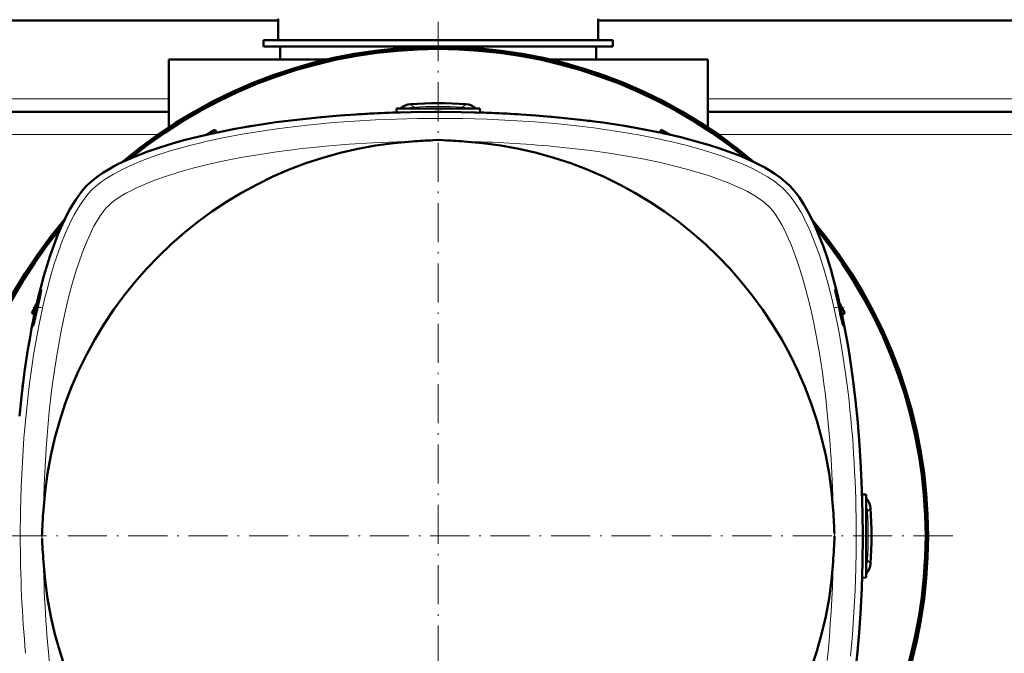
# Model space of a CAD drawing. Extents: x -2073 to 2460, y -1789 to 708.
# Tile 36 of 93: x 18 to 320, y -1328 to -1134. Entities that reach past the tile are written whole.
import ezdxf

# ---------------------------------------------------------------- set-up
doc = ezdxf.new("R2010")
doc.units = 0
doc.linetypes.add('DASHDOT', pattern=[18.5, 12, -3, 0.5, -3])

msp = doc.modelspace()

# ---------------------------------------------------------------- linework, layer by layer
at = {"color": 7, "lineweight": 50}
for p, q in [((97.57, -1140), (97.57, -1133.5)), ((195.57, -1140), (195.57, -1133.5)), ((97.57, -1134), (-304.43, -1134)), ((597.57, -1134), (195.57, -1134)), ((93.07, -1140), (146.57, -1140)), ((93.07, -1140), (93.07, -1142)), ((93.07, -1142), (146.57, -1142)), ((146.57, -1140), (97.57, -1140)), ((98.17, -1146), (98.17, -1142)), ((146.57, -1140), (200.07, -1140)), ((195.57, -1140), (146.57, -1140)), ((146.57, -1142), (200.07, -1142)), ((194.97, -1142), (194.97, -1146)), ((200.07, -1140), (200.07, -1142)), ((64.07, -1146), (112.19, -1146)), ((64.07, -1166.74), (64.07, -1146)), ((180.94, -1146), (229.07, -1146)), ((229.07, -1166.74), (229.07, -1146)), ((64.07, -1162), (-270.93, -1162)), ((110.58, -1163.64), (111.68, -1163.54)), ((123.31, -1162.68), (122.21, -1162.74)), ((124.08, -1162.63), (123.31, -1162.68)), ((133.81, -1161), (133.75, -1162.21)), ((133.81, -1161), (146.56, -1161)), ((134.93, -1162.17), (133.83, -1162.2)), ((136.03, -1162.14), (134.93, -1162.17)), ((146.56, -1162), (145.46, -1162.01)), ((146.56, -1161), (159.31, -1161)), ((147.66, -1162.01), (146.56, -1162)), ((158.18, -1162.17), (157.08, -1162.14)), ((159.28, -1162.2), (158.97, -1162.19)), ((159.31, -1161), (159.36, -1162.21)), ((169.81, -1162.68), (168.71, -1162.62)), ((170.91, -1162.74), (169.81, -1162.68)), ((181.43, -1163.54), (180.33, -1163.44)), ((182.24, -1163.62), (181.43, -1163.54)), ((564.07, -1162), (229.07, -1162)), ((87.33, -1166.69), (88.32, -1166.52)), ((88.32, -1166.52), (88.52, -1166.48)), ((88.52, -1166.48), (89.53, -1166.32)), ((78.15, -1167.53), (75.57, -1169.02)), ((78.15, -1167.53), (78.67, -1168.34)), ((78.15, -1167.53), (78.63, -1168.35)), ((214.96, -1167.53), (214.44, -1168.34)), ((214.48, -1168.35), (214.96, -1167.53)), ((214.96, -1167.53), (217.54, -1169.02)), ((145.07, -1170.7), (146.55, -1170.63)), ((148.04, -1170.7), (146.57, -1170.63)), ((23.58, -1220.99), (23.23, -1221.01)), ((23.23, -1222.58), (23.23, -1221.01)), ((269.82, -1221.01), (269.53, -1221)), ((269.82, -1221.01), (269.82, -1222.26)), ((23.23, -1221.62), (22.08, -1223.6)), ((22.08, -1223.6), (22.89, -1224.12)), ((22.9, -1224.08), (22.08, -1223.6)), ((269.82, -1221.5), (271.03, -1223.6)), ((270.21, -1224.08), (271.03, -1223.6)), ((271.03, -1223.6), (270.22, -1224.12)), ((276.36, -1279.28), (277.56, -1279.32)), ((277.56, -1292), (277.56, -1279.32)), ((276.55, -1292), (276.56, -1292)), ((276.56, -1291.9), (276.56, -1292)), ((276.56, -1292), (276.56, -1292.11)), ((277.56, -1304.75), (277.56, -1292)), ((277.56, -1304.75), (276.35, -1304.82))]:
    msp.add_line(p, q, dxfattribs=at)
at = {"color": 7, "linetype": 'DASHDOT', "lineweight": 18}
for p, q in [((146.56, -1134.46), (146.56, -1449.55)), ((304.1, -1292), (-10.99, -1292))]:
    msp.add_line(p, q, dxfattribs=at)
at = {"color": 7, "lineweight": 18}
for p, q in [((64.07, -1158), (-270.93, -1158)), ((138.08, -1159.62), (139.1, -1160.54)), ((139.12, -1161), (139.1, -1160.54)), ((153.99, -1161), (154.02, -1160.54)), ((155.03, -1159.62), (154.02, -1160.54)), ((564.07, -1158), (229.07, -1158)), ((60.72, -1169), (-267.59, -1169)), ((560.72, -1169), (232.41, -1169)), ((24.86, -1216.78), (24.86, -1217.28)), ((268.25, -1216.78), (268.25, -1217.28)), ((277.56, -1284.57), (278.02, -1284.55)), ((278.94, -1283.53), (278.02, -1284.55)), ((18.55, -1292.06), (18.55, -1291.95)), ((25.22, -1292.8), (25.19, -1292.01)), ((267.89, -1291.21), (267.93, -1292)), ((274.56, -1292.06), (274.56, -1291.94)), ((277.56, -1299.44), (278.02, -1299.46)), ((278.94, -1300.48), (278.02, -1299.46))]:
    msp.add_line(p, q, dxfattribs=at)
at = {"color": 7, "linetype": 'DASHDOT', "lineweight": 18, "ltscale": 0.036084}
msp.add_line((146.56, -1160.88), (146.56, -1162.33), dxfattribs=at)
at = {"color": 7, "linetype": 'DASHDOT', "lineweight": 18, "ltscale": 0.071317}
msp.add_line((25.1, -1222), (22.25, -1222), dxfattribs=at)
at = {"color": 7, "linetype": 'DASHDOT', "lineweight": 18, "ltscale": 0.070773}
msp.add_line((268.02, -1222), (270.85, -1222), dxfattribs=at)
at = {"color": 7, "linetype": 'DASHDOT', "lineweight": 18, "ltscale": 0.036058}
msp.add_line((277.68, -1292), (276.23, -1292), dxfattribs=at)
at = {"color": 7, "lineweight": 50}
for points in [[(39.08, -1184.52), (39.76, -1183.87), (40.49, -1183.22), (42.09, -1181.96), (43.86, -1180.73), (45.78, -1179.55), (47.1, -1178.81), (48.47, -1178.09), (49.99, -1177.34), (51.56, -1176.62), (54.75, -1175.27), (57.66, -1174.16), (60.69, -1173.11), (63.82, -1172.11), (66.23, -1171.4), (68.69, -1170.72), (71.19, -1170.07), (73.73, -1169.45), (78.93, -1168.29), (84.25, -1167.24), (87.35, -1166.68), (90.48, -1166.16), (96.83, -1165.22), (103.27, -1164.41), (109.79, -1163.72), (116.38, -1163.15), (123.02, -1162.7), (130.62, -1162.32), (138.26, -1162.09), (145.92, -1162), (153.58, -1162.07), (161.22, -1162.27), (168.83, -1162.62), (176.4, -1163.12), (183.32, -1163.72), (190.17, -1164.45), (196.94, -1165.31), (200.33, -1165.81), (203.7, -1166.34), (206.92, -1166.89), (210.11, -1167.47), (215.55, -1168.58), (220.84, -1169.8), (223.43, -1170.46), (225.98, -1171.15), (229.3, -1172.11), (232.52, -1173.14), (235.63, -1174.22), (238.98, -1175.52), (242.15, -1176.89), (243.68, -1177.61), (245.16, -1178.36), (246.54, -1179.1), (247.86, -1179.86), (249.62, -1180.97), (251.24, -1182.12), (252.72, -1183.31), (254.04, -1184.52)], [(18.27, -1255.24), (19, -1248.39), (19.87, -1241.62), (20.36, -1238.23), (20.89, -1234.87), (21.44, -1231.64), (22.03, -1228.45), (23.13, -1223.02), (24.35, -1217.72), (25.01, -1215.13), (25.7, -1212.58), (26.67, -1209.26), (27.69, -1206.04), (28.78, -1202.93), (30.07, -1199.58), (31.44, -1196.41), (32.16, -1194.88), (32.91, -1193.4), (33.65, -1192.02), (34.41, -1190.7), (35.53, -1188.94), (36.67, -1187.32), (37.86, -1185.84), (39.08, -1184.52)], [(254.04, -1184.52), (255.13, -1185.7), (256.17, -1186.96), (257.14, -1188.29), (257.83, -1189.32), (258.5, -1190.37), (259.73, -1192.52), (260.65, -1194.27), (261.49, -1196.02), (262.31, -1197.84), (263.06, -1199.62)], [(263.06, -1199.62), (264.4, -1203.09), (265.62, -1206.65), (266.75, -1210.25), (267.52, -1212.96), (268.24, -1215.67), (268.94, -1218.45), (269.59, -1221.23), (270.29, -1224.44)], [(23.53, -1222), (24.15, -1219.35), (24.69, -1217.35), (24.86, -1216.78)], [(24.86, -1217.28), (24.54, -1218.79), (23.82, -1222)], [(24.86, -1216.78), (24.95, -1216.56), (24.96, -1216.54), (24.97, -1216.54), (24.97, -1216.54), (24.97, -1216.54)], [(24.97, -1216.54), (24.97, -1216.54), (24.98, -1216.55), (24.98, -1216.63), (24.86, -1217.28)], [(268.25, -1216.78), (268.16, -1216.56), (268.15, -1216.54), (268.15, -1216.54), (268.14, -1216.54), (268.14, -1216.54)], [(268.14, -1216.54), (268.14, -1216.54), (268.14, -1216.55), (268.14, -1216.63), (268.25, -1217.28)], [(268.25, -1216.78), (268.49, -1217.59), (268.81, -1218.75), (269.59, -1222)], [(269.29, -1222), (268.68, -1219.27), (268.25, -1217.28)], [(22.52, -1227.57), (22.51, -1227.57), (22.51, -1227.57), (22.51, -1227.56), (22.51, -1227.55), (22.51, -1227.5), (22.57, -1226.97), (22.99, -1224.58), (23.53, -1222)], [(23.82, -1222), (22.94, -1225.97), (22.61, -1227.32), (22.54, -1227.54), (22.52, -1227.57), (22.52, -1227.57), (22.52, -1227.57)], [(270.6, -1227.57), (270.6, -1227.57), (270.59, -1227.56), (270.55, -1227.48), (270.37, -1226.79), (269.79, -1224.23), (269.29, -1222)], [(269.59, -1222), (270.12, -1224.54), (270.39, -1225.98), (270.59, -1227.33), (270.61, -1227.54), (270.61, -1227.56), (270.6, -1227.57), (270.6, -1227.57), (270.6, -1227.57)], [(270.29, -1224.44), (270.91, -1227.54), (271.5, -1230.68), (272.07, -1233.92), (272.6, -1237.19), (273.54, -1243.78), (274.35, -1250.47), (275.03, -1257.25), (275.58, -1264.11), (276.01, -1271.03), (276.31, -1277.99), (276.5, -1284.98), (276.56, -1292)], [(276.56, -1292), (276.48, -1299.99), (276.38, -1304), (276.24, -1308), (276.07, -1311.92), (275.85, -1315.82), (275.45, -1321.68), (274.97, -1327.5), (274.38, -1333.27), (273.71, -1338.96), (272.99, -1344.24), (272.18, -1349.44), (271.28, -1354.56), (270.29, -1359.57)]]:
    msp.add_lwpolyline(points, dxfattribs=at)
at = {"color": 7, "lineweight": 18}
for points in [[(252.63, -1185.93), (251.9, -1185.24), (251.11, -1184.55), (250.24, -1183.87), (249.32, -1183.19), (247.37, -1181.9), (245.25, -1180.67), (243.95, -1179.98), (242.61, -1179.31), (241.02, -1178.56), (239.38, -1177.84), (236.21, -1176.57), (234.1, -1175.79), (231.94, -1175.05), (229.69, -1174.32), (227.4, -1173.63), (222.78, -1172.35), (218.06, -1171.19), (213.03, -1170.09), (207.93, -1169.1), (202.77, -1168.21), (197.55, -1167.41), (194.16, -1166.95), (190.76, -1166.53), (187.09, -1166.11), (183.41, -1165.73), (176.13, -1165.1), (168.81, -1164.62), (161.46, -1164.28), (154.1, -1164.07), (146.72, -1164), (140.25, -1164.05), (133.78, -1164.2), (127.33, -1164.46), (120.89, -1164.83), (114.48, -1165.3), (107.39, -1165.96), (103.86, -1166.35), (100.35, -1166.77), (95.7, -1167.39), (91.08, -1168.09), (86.5, -1168.86), (81.1, -1169.88), (75.79, -1171.02), (73.07, -1171.66), (70.37, -1172.34), (67.92, -1173), (65.5, -1173.69), (63.22, -1174.39), (60.98, -1175.11), (58.96, -1175.81), (56.97, -1176.55), (54.28, -1177.61), (51.69, -1178.75), (49.23, -1179.94), (47.09, -1181.1), (45.09, -1182.31), (43.25, -1183.58), (42.4, -1184.23), (41.6, -1184.9), (40.49, -1185.93)], [(138.61, -1171.08), (133.84, -1171.2), (126.55, -1171.51), (119.28, -1171.95), (112.05, -1172.54), (108.39, -1172.89), (104.74, -1173.29), (101.25, -1173.71), (97.77, -1174.17), (91.91, -1175.04), (86.13, -1176.04), (80.96, -1177.05), (75.89, -1178.18), (71.43, -1179.3), (67.09, -1180.52), (63.38, -1181.69), (59.81, -1182.95), (56.81, -1184.14), (53.98, -1185.4), (52.4, -1186.18), (50.91, -1186.98), (49.03, -1188.1), (47.39, -1189.22), (46.51, -1189.91), (45.44, -1190.88)], [(241.22, -1186.44), (239.85, -1185.75), (238.42, -1185.07), (236.8, -1184.35), (235.12, -1183.66), (231.76, -1182.39), (229.34, -1181.56), (226.86, -1180.77), (223.01, -1179.65), (219.05, -1178.62), (215.01, -1177.67), (209.76, -1176.56), (204.42, -1175.58), (198.87, -1174.68), (193.26, -1173.89), (187.59, -1173.2), (181.88, -1172.62)], [(40.49, -1185.93), (39.27, -1187.26), (38.08, -1188.77), (36.91, -1190.47), (35.76, -1192.34), (35.05, -1193.62), (34.35, -1194.95), (33.62, -1196.46), (32.9, -1198.01), (31.58, -1201.17), (31.52, -1201.32)], [(247.68, -1190.88), (247.13, -1190.37), (246.49, -1189.83), (244.98, -1188.71), (243.21, -1187.56), (241.22, -1186.44)], [(272.07, -1248.06), (271.29, -1242.06), (270.41, -1236.12), (269.4, -1230.25), (268.81, -1227.2), (268.19, -1224.18), (267.6, -1221.47), (266.97, -1218.78), (265.84, -1214.39), (264.62, -1210.1), (263.92, -1207.86), (263.19, -1205.66), (262.52, -1203.77), (261.82, -1201.91), (260.53, -1198.74), (259.81, -1197.13), (259.07, -1195.57), (258.38, -1194.21), (257.67, -1192.91), (256.49, -1190.91), (255.25, -1189.07), (254.58, -1188.16), (253.89, -1187.32), (253.26, -1186.6), (252.63, -1185.93)], [(45.44, -1190.88), (44.8, -1191.56), (44.14, -1192.37), (43.03, -1193.9), (41.92, -1195.67), (41.13, -1197.08), (40.37, -1198.58), (39.11, -1201.3), (37.91, -1204.2), (36.65, -1207.63), (35.47, -1211.21), (34.24, -1215.43), (33.11, -1219.77), (31.96, -1224.73), (30.93, -1229.79), (29.91, -1235.46), (29.01, -1241.21), (28.16, -1247.5), (27.44, -1253.86), (27.09, -1257.53), (26.77, -1261.22), (26.48, -1265.05), (26.23, -1268.89), (25.86, -1276.46), (25.63, -1284.06)], [(265.12, -1248.89), (264.68, -1245.38), (264.21, -1241.9), (263.73, -1238.67), (263.21, -1235.47), (262.44, -1231.09), (261.58, -1226.76), (260.65, -1222.5), (259.69, -1218.52), (258.65, -1214.63), (257.52, -1210.85), (256.73, -1208.41), (255.9, -1206.04), (254.71, -1202.96), (253.45, -1200.05), (252.67, -1198.42), (251.86, -1196.87), (250.73, -1194.91), (249.59, -1193.18), (248.89, -1192.26), (248.22, -1191.46), (247.68, -1190.88)], [(31.52, -1201.32), (30.21, -1204.86), (28.97, -1208.57), (27.81, -1212.43), (26.74, -1216.42), (26.08, -1219.05), (25.46, -1221.72), (24.83, -1224.63), (24.23, -1227.58), (23.4, -1231.98), (22.65, -1236.45), (21.97, -1240.99), (21.5, -1244.42), (21.07, -1247.88), (20.31, -1254.88), (19.69, -1261.95), (19.19, -1269.4), (18.84, -1276.89), (18.62, -1284.41), (18.55, -1291.95)], [(272.83, -1328.88), (273.41, -1322.17), (273.87, -1315.43), (274.22, -1308.66), (274.44, -1301.87), (274.53, -1296.97), (274.56, -1292.06)], [(265.67, -1330.15), (266.03, -1326.48), (266.35, -1322.79), (266.63, -1318.96), (266.88, -1315.12), (267.26, -1307.55), (267.48, -1299.95)]]:
    msp.add_lwpolyline(points, dxfattribs=at)
at = {"color": 7, "lineweight": 50}
for centre, radius, start, end in [((146.57, -1292.01), 150, 49.769, 130.2199), ((146.56, -1292), 149.8, 50.0535, 129.9465), ((146.56, -1292), 149.27, 50.8074, 129.1926), ((138.4, -1164.61), 5, 93.656, 133.8184), ((146.56, -1292), 132.65, 86.3371, 93.6629), ((154.71, -1164.61), 5, 46.1816, 86.344), ((146.16, -1553.56), 391.55, 91.8161, 93.1851), ((146.95, -1553.56), 391.55, 86.8149, 88.1839), ((154.04, -1474.02), 311.67, 82.6041, 83.0118), ((161.17, -1425.5), 262.63, 80.2196, 80.7063), ((161.17, -1425.5), 262.63, 80.2196, 80.7063), ((161.17, -1425.5), 262.63, 80.2198, 80.7065), ((121.3, -1370.49), 206.59, 102.1245, 102.7493), ((171.81, -1370.51), 206.62, 77.2504, 77.8752), ((146.56, -1292), 121.19, 93.7607, 176.2397), ((164.38, -1562.97), 392.74, 92.8172, 93.7622), ((128.74, -1562.94), 392.71, 86.2385, 87.1836), ((146.56, -1292), 121.19, 3.7606, 86.2399), ((146.57, -1292.01), 150, 139.7802, 220.231), ((146.56, -1292), 149.8, 140.0535, 219.9465), ((146.57, -1292.01), 150, 319.7455, 40.2433), ((146.56, -1292), 149.8, 320.0534, 39.9467), ((146.56, -1292), 149.27, 140.8074, 219.1926), ((146.56, -1292), 149.27, 320.8074, 39.1926), ((280.05, -1277.39), 262.63, 170.2196, 170.7063), ((328.57, -1284.52), 311.67, 172.6042, 173.0119), ((273.95, -1283.85), 5, 3.6559, 43.8187), ((417.65, -1309.83), 392.86, 176.2385, 177.3999), ((-125.42, -1309.88), 393.76, 3.1811, 3.7608), ((146.56, -1292), 132.65, 356.3371, 3.6629), ((-111.87, -1309.16), 380.19, 2.7063, 3.1862), ((405.03, -1274.84), 380.23, 182.7063, 183.1863), ((-124.43, -1274.19), 392.76, 356.2384, 357.4001), ((-128.93, -1292), 405.49, 0.0142, 0.1554), ((-128.93, -1292), 405.49, 359.8446, 359.9858), ((418.55, -1274.13), 393.76, 183.1811, 183.7608), ((146.56, -1292), 121.19, 183.7606, 266.2397), ((146.56, -1292), 121.19, 273.7606, 356.2397), ((273.95, -1300.16), 5, 316.1815, 356.3442)]:
    msp.add_arc(centre, radius, start, end, dxfattribs=at)
at = {"color": 7, "lineweight": 18}
for centre, radius, start, end in [((139.38, -1165.53), 5, 93.266, 115.0303), ((146.56, -1292), 131.67, 86.7526, 93.2474), ((153.73, -1165.53), 5, 64.9714, 86.734), ((146.56, -1292), 121.37, 89.9954, 90.0051), ((273.03, -1284.83), 5, 3.2666, 25.0324), ((146.56, -1292), 131.67, 356.7526, 3.2474), ((273.03, -1299.18), 5, 334.9691, 356.7333)]:
    msp.add_arc(centre, radius, start, end, dxfattribs=at)
at = {"color": 7, "lineweight": 50}
msp.add_ellipse((131.98, -1417.92), major_axis=(258.99, 0), ratio=0.984808, start_param=1.735453, end_param=1.744071, dxfattribs=at)
msp.add_ellipse((131.98, -1417.92), major_axis=(258.99, 0), ratio=0.984808, start_param=1.735453, end_param=1.744071, dxfattribs=at)
at = {"color": 7, "lineweight": 18}
for centre, major_axis, ratio, start_param, end_param in [((142.08, -1205.9), (118.28, 1.43), 0.29485, 1.224046, 1.462), ((244.33, -1291.92), (0.03, -110.45), 0.27377, 1.570498, 1.979068), ((231.31, -1298.89), (-2.23, -121.11), 0.298785, 1.699069, 2.001867), ((48.8, -1292.08), (0.02, -110.47), 0.273831, 4.712168, 5.043294), ((61.8, -1285.12), (-2.23, -121.11), 0.298785, 4.840661, 5.14346)]:
    msp.add_ellipse(centre, major_axis=major_axis, ratio=ratio, start_param=start_param, end_param=end_param, dxfattribs=at)

doc.saveas('drawing.dxf')
